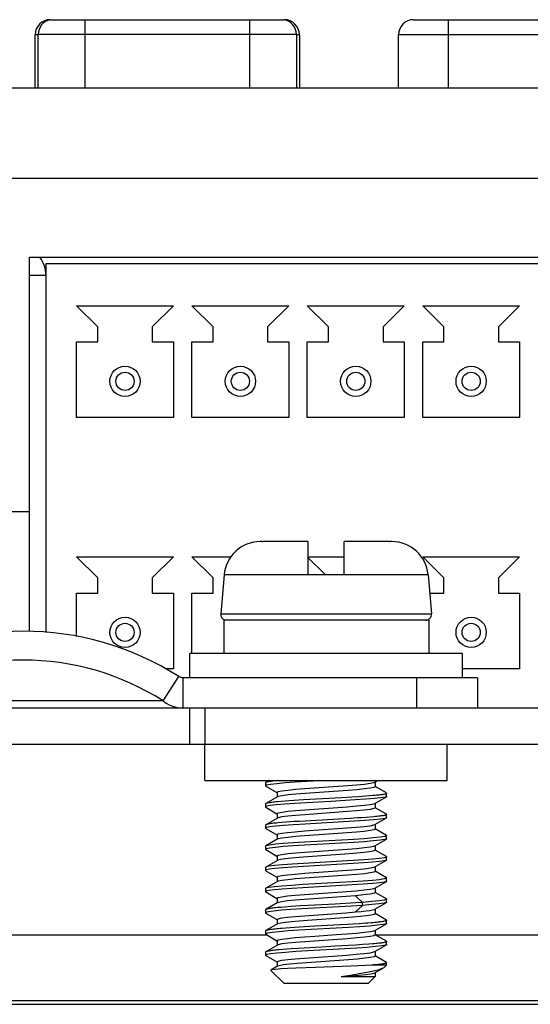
# Model space of a CAD drawing. Header units: millimetres. Extents: x 1 to 1591, y -395 to 1220.
# Tile 63 of 81: x 671 to 687, y 1182 to 1214. Entities that reach past the tile are written whole.
import ezdxf

# ---------------------------------------------------------------- set-up
doc = ezdxf.new("R2010")
doc.units = ezdxf.units.MM
doc.header["$LTSCALE"] = 65.395
for name, color, linetype in [('01-IOBACK_CASE_12_AM_0', 7, 'CONTINUOUS'), ('BUUTTON_11_AM_0', 7, 'CONTINUOUS'), ('CPU_CONNECTOR-14P_11_AM_0', 7, 'CONTINUOUS'), ('EARTHING_CLIP1_13_AM_0', 7, 'CONTINUOUS'), ('LDZHJ_SZCYZT_M4X12_11_AM_0', 7, 'CONTINUOUS'), ('LK_YCP06-PLATINE_11_AM_0', 7, 'CONTINUOUS'), ('MANIFOLD_SOLID_BREP_133660_AM_0', 7, 'CONTINUOUS'), ('MANIFOLD_SOLID_BREP_133701_AM_0', 7, 'CONTINUOUS'), ('PL_EFC5610_IOCAE_CONVER_12_AM_0', 7, 'CONTINUOUS'), ('VFC5610_90KW_BOTTOM_5_AM_0', 7, 'CONTINUOUS'), ('X610_37_IO_BASE-20150120_1_AM_0', 7, 'CONTINUOUS')]:
    doc.layers.add(name, color=color, linetype=linetype)

msp = doc.modelspace()

# ---------------------------------------------------------------- linework, layer by layer
at = {"layer": '01-IOBACK_CASE_12_AM_0', "color": 7}
for p, q in [((662.342, 1184.214), (678.764, 1184.214)), ((682.342, 1184.214), (690.764, 1184.214))]:
    msp.add_line(p, q, dxfattribs=at)
at = {"layer": 'BUUTTON_11_AM_0', "color": 7}
for p, q in [((671.612, 1214.469), (679.34, 1214.469)), ((672.749, 1214.469), (672.749, 1212.214)), ((678.203, 1212.214), (678.203, 1214.469)), ((683.612, 1214.469), (691.34, 1214.469)), ((684.749, 1214.469), (684.749, 1212.214)), ((671.112, 1212.214), (671.112, 1213.969)), ((671.212, 1213.969), (671.112, 1213.969)), ((671.212, 1212.214), (671.212, 1213.979)), ((679.74, 1213.979), (671.212, 1213.979)), ((679.74, 1213.979), (679.74, 1212.214)), ((679.84, 1213.969), (679.74, 1213.969)), ((679.84, 1213.969), (679.84, 1212.214)), ((683.112, 1212.214), (683.112, 1213.969)), ((691.84, 1213.969), (683.112, 1213.969))]:
    msp.add_line(p, q, dxfattribs=at)
for centre, start, end in [((671.612, 1213.969), 90, 180), ((671.712, 1213.979), 101.537, 180), ((679.34, 1213.969), 0, 90), ((679.24, 1213.979), 0, 78.463), ((683.612, 1213.969), 90, 180)]:
    msp.add_arc(centre, 0.5, start, end, dxfattribs=at)
at = {"layer": 'CPU_CONNECTOR-14P_11_AM_0', "color": 7}
for p, q in [((671.481, 1194.21), (671.481, 1206.414)), ((671.481, 1206.414), (710.971, 1206.414)), ((672.481, 1205.014), (675.681, 1205.014)), ((672.481, 1205.014), (673.181, 1204.314)), ((674.981, 1204.314), (675.681, 1205.014)), ((676.291, 1205.014), (679.491, 1205.014)), ((676.291, 1205.014), (676.991, 1204.314)), ((678.791, 1204.314), (679.491, 1205.014)), ((680.101, 1205.014), (683.301, 1205.014)), ((680.101, 1205.014), (680.801, 1204.314)), ((682.601, 1204.314), (683.301, 1205.014)), ((683.911, 1205.014), (687.111, 1205.014)), ((683.911, 1205.014), (684.611, 1204.314)), ((686.411, 1204.314), (687.111, 1205.014)), ((673.181, 1203.814), (673.181, 1204.314)), ((674.981, 1204.314), (674.981, 1203.814)), ((676.991, 1203.814), (676.991, 1204.314)), ((678.791, 1204.314), (678.791, 1203.814)), ((680.801, 1203.814), (680.801, 1204.314)), ((682.601, 1204.314), (682.601, 1203.814)), ((684.611, 1203.814), (684.611, 1204.314)), ((686.411, 1204.314), (686.411, 1203.814)), ((672.481, 1201.314), (672.481, 1203.814)), ((672.481, 1203.814), (673.181, 1203.814)), ((674.981, 1203.814), (675.681, 1203.814)), ((675.681, 1203.814), (675.681, 1201.314)), ((676.291, 1201.314), (676.291, 1203.814)), ((676.291, 1203.814), (676.991, 1203.814)), ((678.791, 1203.814), (679.491, 1203.814)), ((679.491, 1203.814), (679.491, 1201.314)), ((680.101, 1201.314), (680.101, 1203.814)), ((680.101, 1203.814), (680.801, 1203.814)), ((682.601, 1203.814), (683.301, 1203.814)), ((683.301, 1203.814), (683.301, 1201.314)), ((683.911, 1201.314), (683.911, 1203.814)), ((683.911, 1203.814), (684.611, 1203.814)), ((686.411, 1203.814), (687.111, 1203.814)), ((687.111, 1203.814), (687.111, 1201.314)), ((675.681, 1201.314), (672.481, 1201.314)), ((679.491, 1201.314), (676.291, 1201.314)), ((683.301, 1201.314), (680.101, 1201.314)), ((687.111, 1201.314), (683.911, 1201.314)), ((672.481, 1196.714), (675.681, 1196.714)), ((672.481, 1196.714), (673.181, 1196.014)), ((674.981, 1196.014), (675.681, 1196.714)), ((676.291, 1196.714), (677.575, 1196.714)), ((676.291, 1196.714), (676.991, 1196.014)), ((680.121, 1196.714), (681.321, 1196.714)), ((680.121, 1196.694), (680.701, 1196.114)), ((683.911, 1196.714), (687.111, 1196.714)), ((683.911, 1196.714), (684.611, 1196.014)), ((686.411, 1196.014), (687.111, 1196.714)), ((673.181, 1195.514), (673.181, 1196.014)), ((674.981, 1196.014), (674.981, 1195.514)), ((676.991, 1195.514), (676.991, 1196.014)), ((684.611, 1195.514), (684.611, 1196.014)), ((686.411, 1196.014), (686.411, 1195.514)), ((672.481, 1194.075), (672.481, 1195.514)), ((672.481, 1195.514), (673.181, 1195.514)), ((674.981, 1195.514), (675.681, 1195.514)), ((675.681, 1195.514), (675.681, 1193.014)), ((676.291, 1193.514), (676.291, 1195.514)), ((676.291, 1195.514), (676.991, 1195.514)), ((684.142, 1195.514), (684.611, 1195.514)), ((686.411, 1195.514), (687.111, 1195.514)), ((687.111, 1195.514), (687.111, 1193.014)), ((675.681, 1193.014), (675.391, 1193.014)), ((687.111, 1193.014), (685.221, 1193.014))]:
    msp.add_line(p, q, dxfattribs=at)
for centre, radius in [((674.081, 1202.514), 0.5), ((674.081, 1202.514), 0.3), ((677.891, 1202.514), 0.5), ((677.891, 1202.514), 0.3), ((681.701, 1202.514), 0.5), ((681.701, 1202.514), 0.3), ((685.511, 1202.514), 0.5), ((685.511, 1202.514), 0.3), ((674.081, 1194.214), 0.5), ((685.511, 1194.214), 0.5), ((674.081, 1194.214), 0.3), ((685.511, 1194.214), 0.3)]:
    msp.add_circle(centre, radius, dxfattribs=at)
at = {"layer": 'EARTHING_CLIP1_13_AM_0', "color": 7}
for p, q in [((675.342, 1191.949), (675.856, 1192.753)), ((675.993, 1192.714), (675.993, 1191.714)), ((685.721, 1192.714), (675.993, 1192.714)), ((683.721, 1191.714), (683.721, 1192.714)), ((685.721, 1192.714), (685.721, 1191.714)), ((683.721, 1191.714), (676.721, 1191.714))]:
    msp.add_line(p, q, dxfattribs=at)
for points in [[(675.993, 1192.714), (675.968, 1192.715), (675.944, 1192.719), (675.92, 1192.724), (675.897, 1192.732), (675.876, 1192.742), (675.856, 1192.753)], [(674.498, 1191.949), (669.15, 1191.949), (668.456, 1191.952)], [(675.342, 1191.949), (674.953, 1191.951), (674.498, 1191.949)], [(675.342, 1191.949), (675.439, 1191.879), (675.541, 1191.821), (675.65, 1191.774), (675.762, 1191.741), (675.877, 1191.721), (675.993, 1191.714)]]:
    msp.add_lwpolyline(points, dxfattribs=at)
for radius in [9.539, 8.585]:
    msp.add_arc((670.721, 1184.714), radius, 57.4305, 122.5695, dxfattribs=at)
at = {"layer": 'LDZHJ_SZCYZT_M4X12_11_AM_0', "color": 7}
for p, q in [((678.601, 1197.214), (678.549, 1197.214)), ((680.121, 1197.214), (678.632, 1197.214)), ((680.121, 1197.214), (680.121, 1196.114)), ((681.321, 1196.114), (681.321, 1197.214)), ((682.809, 1197.214), (681.321, 1197.214)), ((682.893, 1197.214), (682.841, 1197.214)), ((677.352, 1196.119), (677.24, 1194.831)), ((680.121, 1196.116), (677.352, 1196.119)), ((681.321, 1196.114), (680.121, 1196.114)), ((684.089, 1196.119), (681.321, 1196.116)), ((684.089, 1196.119), (684.201, 1194.831)), ((677.24, 1194.831), (684.201, 1194.831)), ((677.344, 1194.614), (677.344, 1193.514)), ((684.111, 1194.614), (677.344, 1194.614)), ((684.111, 1194.614), (684.111, 1193.514)), ((676.221, 1192.714), (676.221, 1193.514)), ((685.221, 1193.514), (676.221, 1193.514)), ((685.221, 1192.714), (685.221, 1193.514)), ((678.722, 1189.249), (678.721, 1189.244)), ((678.721, 1189.244), (678.721, 1189.144)), ((678.758, 1189.166), (678.721, 1189.144)), ((678.721, 1189.144), (678.73, 1189.134)), ((678.838, 1189.317), (678.73, 1189.255)), ((678.73, 1189.134), (679.097, 1188.921)), ((678.884, 1189.189), (678.758, 1189.166)), ((680.022, 1189.051), (681.423, 1189.15)), ((682.3, 1189.25), (682.33, 1189.262)), ((682.342, 1189.113), (682.301, 1189.088)), ((682.33, 1189.262), (682.397, 1189.301)), ((682.342, 1189.275), (682.342, 1189.113)), ((682.71, 1188.905), (682.344, 1189.117)), ((679.111, 1188.776), (678.731, 1188.555)), ((679.1, 1188.925), (679.141, 1188.951)), ((679.1, 1188.925), (679.1, 1188.763)), ((679.142, 1188.788), (679.111, 1188.776)), ((681.227, 1188.747), (679.979, 1188.676)), ((681.434, 1188.989), (680.035, 1188.889)), ((681.568, 1188.767), (681.227, 1188.747)), ((681.806, 1188.783), (681.568, 1188.767)), ((682.024, 1188.798), (681.806, 1188.783)), ((682.157, 1188.808), (682.024, 1188.798)), ((682.277, 1188.818), (682.157, 1188.808)), ((682.33, 1188.562), (682.711, 1188.783)), ((682.711, 1188.783), (682.667, 1188.768)), ((682.719, 1188.791), (682.711, 1188.783)), ((682.72, 1188.794), (682.719, 1188.791)), ((682.72, 1188.794), (682.72, 1188.894)), ((678.722, 1188.544), (678.722, 1188.444)), ((678.754, 1188.464), (678.722, 1188.444)), ((678.731, 1188.433), (679.097, 1188.221)), ((678.873, 1188.488), (678.754, 1188.464)), ((679.239, 1188.626), (679.123, 1188.615)), ((679.367, 1188.636), (679.239, 1188.626)), ((679.506, 1188.646), (679.367, 1188.636)), ((679.655, 1188.656), (679.506, 1188.646)), ((679.979, 1188.676), (679.655, 1188.656)), ((680.017, 1188.35), (681.421, 1188.45)), ((682.342, 1188.413), (682.299, 1188.387)), ((682.301, 1188.55), (682.33, 1188.562)), ((682.342, 1188.575), (682.342, 1188.413)), ((682.711, 1188.204), (682.344, 1188.418)), ((679.111, 1188.076), (678.731, 1187.855)), ((679.1, 1188.225), (679.142, 1188.251)), ((679.1, 1188.225), (679.1, 1188.063)), ((679.14, 1188.088), (679.111, 1188.076)), ((681.511, 1188.064), (679.838, 1187.968)), ((681.423, 1188.288), (680.019, 1188.188)), ((681.753, 1188.079), (681.511, 1188.064)), ((681.904, 1188.089), (681.753, 1188.079)), ((682.046, 1188.099), (681.904, 1188.089)), ((682.176, 1188.11), (682.046, 1188.099)), ((682.294, 1188.12), (682.176, 1188.11)), ((682.331, 1187.862), (682.711, 1188.083)), ((682.711, 1188.083), (682.66, 1188.067)), ((682.719, 1188.09), (682.711, 1188.083)), ((682.72, 1188.094), (682.719, 1188.09)), ((682.72, 1188.094), (682.72, 1188.194)), ((678.722, 1187.844), (678.722, 1187.744)), ((678.75, 1187.763), (678.722, 1187.744)), ((678.731, 1187.733), (679.097, 1187.521)), ((678.861, 1187.786), (678.75, 1187.763)), ((679.258, 1187.927), (679.14, 1187.917)), ((679.388, 1187.937), (679.258, 1187.927)), ((679.528, 1187.948), (679.388, 1187.937)), ((679.679, 1187.958), (679.528, 1187.948)), ((679.838, 1187.968), (679.679, 1187.958)), ((680.008, 1187.649), (681.407, 1187.749)), ((681.649, 1187.973), (680.025, 1187.879)), ((682.299, 1187.85), (682.331, 1187.862)), ((682.342, 1187.875), (682.342, 1187.713)), ((679.1, 1187.525), (679.14, 1187.55)), ((679.1, 1187.525), (679.1, 1187.363)), ((681.419, 1187.587), (680.019, 1187.488)), ((682.342, 1187.713), (682.3, 1187.687)), ((682.71, 1187.505), (682.344, 1187.718)), ((682.711, 1187.505), (682.72, 1187.494)), ((682.719, 1187.394), (682.719, 1187.494)), ((678.729, 1187.154), (678.72, 1187.144)), ((678.721, 1187.144), (678.721, 1187.044)), ((679.11, 1187.376), (678.73, 1187.154)), ((678.857, 1187.085), (678.747, 1187.062)), ((679.141, 1187.388), (679.11, 1187.376)), ((681.637, 1187.372), (680.011, 1187.278)), ((681.636, 1187.272), (680.011, 1187.179)), ((682.3, 1187.15), (682.33, 1187.162)), ((682.33, 1187.162), (682.71, 1187.383)), ((682.342, 1187.175), (682.342, 1187.013)), ((682.71, 1187.383), (682.655, 1187.366)), ((682.717, 1187.389), (682.71, 1187.383)), ((682.719, 1187.394), (682.717, 1187.389)), ((678.747, 1187.062), (678.721, 1187.044)), ((678.73, 1187.034), (679.097, 1186.82)), ((679.1, 1186.825), (679.141, 1186.851)), ((679.1, 1186.825), (679.1, 1186.676)), ((680.024, 1186.951), (681.424, 1187.05)), ((681.335, 1186.881), (680.115, 1186.795)), ((682.342, 1187.013), (682.31, 1186.991)), ((682.71, 1186.805), (682.344, 1187.017)), ((682.71, 1186.804), (682.72, 1186.794)), ((682.719, 1186.694), (682.719, 1186.794)), ((678.73, 1186.455), (678.721, 1186.444)), ((678.721, 1186.444), (678.721, 1186.344)), ((679.111, 1186.676), (678.73, 1186.455)), ((679.131, 1186.685), (679.111, 1186.676)), ((681.61, 1186.67), (679.973, 1186.576)), ((681.61, 1186.57), (679.973, 1186.476)), ((682.302, 1186.451), (682.33, 1186.462)), ((682.33, 1186.462), (682.71, 1186.683)), ((682.342, 1186.475), (682.342, 1186.313)), ((682.71, 1186.683), (682.646, 1186.663)), ((682.716, 1186.687), (682.71, 1186.683)), ((682.719, 1186.694), (682.716, 1186.687)), ((678.741, 1186.36), (678.721, 1186.344)), ((678.73, 1186.334), (679.097, 1186.121)), ((678.845, 1186.383), (678.741, 1186.36)), ((679.1, 1186.125), (679.14, 1186.15)), ((679.1, 1186.125), (679.1, 1185.963)), ((680.008, 1186.25), (681.415, 1186.35)), ((681.426, 1186.188), (680.022, 1186.088)), ((682.342, 1186.313), (682.299, 1186.287)), ((682.711, 1186.104), (682.344, 1186.317)), ((682.711, 1186.104), (682.721, 1186.093)), ((682.72, 1185.994), (682.72, 1186.094)), ((679.111, 1185.976), (678.731, 1185.755)), ((679.14, 1185.988), (679.111, 1185.976)), ((681.586, 1185.969), (679.955, 1185.875)), ((681.586, 1185.869), (679.955, 1185.775)), ((682.33, 1185.762), (682.711, 1185.983)), ((682.342, 1185.775), (682.342, 1185.613)), ((682.711, 1185.983), (682.64, 1185.962)), ((682.715, 1185.986), (682.711, 1185.983)), ((682.72, 1185.994), (682.715, 1185.986)), ((678.731, 1185.755), (678.721, 1185.744)), ((678.722, 1185.744), (678.722, 1185.644)), ((678.737, 1185.658), (678.722, 1185.644)), ((678.722, 1185.644), (678.731, 1185.633)), ((678.731, 1185.633), (679.097, 1185.421)), ((678.832, 1185.681), (678.737, 1185.658)), ((679.1, 1185.425), (679.14, 1185.45)), ((681.382, 1185.485), (679.996, 1185.386)), ((680.006, 1185.549), (681.407, 1185.649)), ((681.694, 1185.51), (681.382, 1185.485)), ((681.921, 1185.29), (681.694, 1185.509)), ((682.3, 1185.75), (682.33, 1185.762)), ((682.711, 1185.404), (682.344, 1185.618)), ((679.11, 1185.275), (678.729, 1185.054)), ((679.1, 1185.425), (679.1, 1185.263)), ((679.14, 1185.288), (679.11, 1185.276)), ((679.355, 1185.135), (679.229, 1185.125)), ((679.564, 1185.15), (679.355, 1185.135)), ((679.875, 1185.17), (679.564, 1185.15)), ((680.127, 1185.185), (679.875, 1185.17)), ((681.556, 1185.167), (679.919, 1185.073)), ((681.017, 1185.235), (680.127, 1185.185)), ((681.695, 1185.276), (681.017, 1185.235)), ((681.921, 1185.191), (681.556, 1185.167)), ((681.694, 1184.972), (681.921, 1185.191)), ((681.921, 1185.29), (681.695, 1185.276)), ((681.921, 1185.191), (681.921, 1185.291)), ((682.331, 1185.063), (682.711, 1185.284)), ((682.711, 1185.284), (682.634, 1185.261)), ((682.72, 1185.294), (682.711, 1185.284)), ((682.712, 1185.404), (682.721, 1185.394)), ((682.72, 1185.294), (682.72, 1185.394)), ((678.721, 1185.044), (678.721, 1184.944)), ((678.721, 1184.944), (678.73, 1184.933)), ((678.73, 1184.933), (679.097, 1184.721)), ((680.004, 1184.849), (681.385, 1184.947)), ((681.385, 1184.947), (681.694, 1184.972)), ((682.342, 1184.913), (682.309, 1184.89)), ((682.323, 1185.058), (682.331, 1185.062)), ((682.342, 1185.075), (682.342, 1184.913)), ((682.71, 1184.705), (682.344, 1184.917)), ((679.111, 1184.576), (678.73, 1184.355)), ((679.1, 1184.725), (679.14, 1184.75)), ((679.1, 1184.725), (679.1, 1184.563)), ((679.131, 1184.585), (679.111, 1184.576)), ((679.838, 1184.468), (679.531, 1184.448)), ((680.349, 1184.498), (679.838, 1184.468)), ((681.328, 1184.781), (680.109, 1184.695)), ((680.976, 1184.533), (680.349, 1184.498)), ((681.413, 1184.558), (680.976, 1184.533)), ((681.814, 1184.583), (681.413, 1184.558)), ((682.03, 1184.598), (681.814, 1184.583)), ((682.33, 1184.362), (682.711, 1184.583)), ((682.711, 1184.583), (682.701, 1184.579)), ((682.72, 1184.594), (682.711, 1184.583)), ((682.72, 1184.594), (682.72, 1184.694)), ((678.721, 1184.344), (678.721, 1184.244)), ((678.721, 1184.244), (678.73, 1184.233)), ((678.73, 1184.234), (679.097, 1184.021)), ((679.391, 1184.438), (679.262, 1184.428)), ((679.531, 1184.448), (679.391, 1184.438)), ((681.456, 1184.461), (679.817, 1184.367)), ((682.301, 1184.35), (682.33, 1184.362)), ((682.342, 1184.213), (682.301, 1184.188)), ((682.342, 1184.375), (682.342, 1184.213)), ((682.711, 1184.004), (682.344, 1184.217)), ((679.111, 1183.876), (678.73, 1183.655)), ((679.1, 1184.025), (679.14, 1184.05)), ((679.1, 1184.025), (679.1, 1183.876)), ((679.14, 1183.888), (679.111, 1183.876)), ((681.424, 1184.088), (680.017, 1183.988)), ((681.025, 1183.836), (680.576, 1183.811)), ((681.458, 1183.861), (681.025, 1183.836)), ((681.702, 1183.876), (681.458, 1183.861)), ((681.928, 1183.891), (681.702, 1183.876)), ((682.132, 1183.906), (681.928, 1183.891)), ((682.253, 1183.916), (682.132, 1183.906)), ((682.33, 1183.662), (682.711, 1183.884)), ((682.711, 1183.883), (682.683, 1183.872)), ((682.72, 1183.894), (682.711, 1183.883)), ((682.72, 1183.894), (682.72, 1183.993)), ((678.721, 1183.644), (678.721, 1183.544)), ((678.762, 1183.567), (678.721, 1183.544)), ((678.721, 1183.544), (678.73, 1183.533)), ((678.73, 1183.534), (679.097, 1183.321)), ((678.89, 1183.59), (678.762, 1183.567)), ((679.296, 1183.731), (679.176, 1183.72)), ((679.428, 1183.741), (679.296, 1183.731)), ((679.571, 1183.751), (679.428, 1183.741)), ((679.801, 1183.765), (679.571, 1183.751)), ((680.576, 1183.811), (679.801, 1183.765)), ((680.007, 1183.449), (681.409, 1183.549)), ((682.3, 1183.65), (682.33, 1183.662)), ((682.342, 1183.513), (682.303, 1183.488)), ((682.342, 1183.675), (682.342, 1183.513)), ((682.712, 1183.304), (682.344, 1183.517)), ((679.111, 1183.176), (678.895, 1183.05)), ((679.1, 1183.325), (679.141, 1183.35)), ((679.1, 1183.325), (679.1, 1183.176)), ((679.17, 1183.196), (679.111, 1183.176)), ((681.464, 1183.391), (680.09, 1183.293)), ((681.542, 1183.184), (680.366, 1183.141)), ((682.023, 1183.204), (681.542, 1183.184)), ((682.227, 1183.214), (682.023, 1183.204)), ((682.721, 1183.214), (682.227, 1183.214)), ((682.523, 1183.244), (682.482, 1183.239)), ((682.56, 1183.249), (682.523, 1183.244)), ((682.594, 1183.254), (682.56, 1183.249)), ((682.623, 1183.259), (682.594, 1183.254)), ((682.637, 1183.14), (682.673, 1183.167)), ((682.674, 1183.168), (682.72, 1183.214)), ((682.72, 1183.214), (682.72, 1183.294)), ((678.895, 1183.05), (678.892, 1183.048)), ((678.892, 1183.048), (678.897, 1183.037)), ((679.321, 1182.614), (678.897, 1183.037)), ((680.366, 1183.141), (679.721, 1183.114)), ((682.201, 1182.928), (682.306, 1182.952)), ((682.306, 1182.952), (682.33, 1182.962)), ((682.33, 1182.962), (682.614, 1183.127)), ((682.342, 1182.976), (682.342, 1182.835)), ((682.6, 1183.122), (682.637, 1183.14)), ((679.322, 1182.614), (682.119, 1182.614)), ((681.219, 1182.835), (682.342, 1182.835)), ((682.121, 1182.614), (682.342, 1182.835))]:
    msp.add_line(p, q, dxfattribs=at)
for points in [[(678.601, 1197.214), (678.606, 1197.214), (678.611, 1197.214)], [(678.611, 1197.214), (678.622, 1197.214), (678.627, 1197.214), (678.632, 1197.214)], [(682.809, 1197.214), (682.814, 1197.214), (682.819, 1197.214)], [(682.819, 1197.214), (682.83, 1197.214), (682.835, 1197.214), (682.84, 1197.214)], [(678.73, 1189.255), (678.728, 1189.254), (678.722, 1189.249)], [(678.92, 1189.294), (678.882, 1189.289), (678.848, 1189.283), (678.818, 1189.279), (678.792, 1189.274), (678.77, 1189.269), (678.752, 1189.264), (678.738, 1189.259), (678.73, 1189.255)], [(679.704, 1189.26), (679.367, 1189.236), (679.09, 1189.213), (678.884, 1189.189)], [(679.105, 1189.314), (679.054, 1189.309), (679.006, 1189.304), (678.961, 1189.299), (678.92, 1189.294)], [(679.141, 1188.951), (679.263, 1188.976), (679.458, 1189.001), (679.715, 1189.026), (680.022, 1189.051)], [(680.631, 1189.314), (680.488, 1189.306), (679.704, 1189.26)], [(681.423, 1189.15), (681.728, 1189.175), (681.984, 1189.2), (682.178, 1189.225), (682.3, 1189.25)], [(682.301, 1189.088), (682.181, 1189.063), (681.991, 1189.038), (681.739, 1189.014), (681.434, 1188.989)], [(680.035, 1188.889), (679.725, 1188.864), (679.464, 1188.839), (679.265, 1188.814), (679.142, 1188.788)], [(682.667, 1188.768), (682.53, 1188.745), (682.313, 1188.722), (682.025, 1188.698), (681.677, 1188.675)], [(682.52, 1188.843), (682.478, 1188.838), (682.433, 1188.833), (682.384, 1188.828), (682.332, 1188.823), (682.277, 1188.818)], [(682.622, 1188.859), (682.591, 1188.853), (682.557, 1188.848), (682.52, 1188.843)], [(682.72, 1188.893), (682.719, 1188.889), (682.713, 1188.884), (682.703, 1188.879), (682.688, 1188.874), (682.67, 1188.869), (682.648, 1188.864), (682.622, 1188.859)], [(682.711, 1188.904), (682.718, 1188.899), (682.72, 1188.894), (682.72, 1188.893)], [(678.73, 1188.555), (678.724, 1188.55), (678.721, 1188.545), (678.721, 1188.544)], [(678.722, 1188.444), (678.722, 1188.441), (678.731, 1188.433)], [(679.123, 1188.615), (679.07, 1188.61), (679.021, 1188.605), (678.975, 1188.6), (678.932, 1188.595), (678.893, 1188.59), (678.858, 1188.585), (678.827, 1188.58), (678.8, 1188.575), (678.776, 1188.57), (678.757, 1188.565), (678.742, 1188.56), (678.73, 1188.555)], [(679.685, 1188.558), (679.348, 1188.535), (679.073, 1188.511), (678.873, 1188.488)], [(681.677, 1188.675), (680.882, 1188.628), (680.469, 1188.605), (679.685, 1188.558)], [(681.421, 1188.45), (681.728, 1188.475), (681.986, 1188.5), (682.18, 1188.525), (682.301, 1188.55)], [(682.299, 1188.387), (682.176, 1188.362), (681.982, 1188.337), (681.728, 1188.313), (681.423, 1188.288)], [(680.019, 1188.188), (679.713, 1188.163), (679.455, 1188.138), (679.261, 1188.113), (679.14, 1188.088)], [(679.142, 1188.251), (679.265, 1188.276), (679.458, 1188.301), (679.712, 1188.325), (680.017, 1188.35)], [(682.66, 1188.067), (682.515, 1188.043), (682.291, 1188.02), (681.996, 1187.996), (681.649, 1187.973)], [(682.532, 1188.145), (682.491, 1188.14), (682.447, 1188.135), (682.4, 1188.13), (682.349, 1188.125), (682.294, 1188.12)], [(682.63, 1188.16), (682.601, 1188.155), (682.568, 1188.15), (682.532, 1188.145)], [(682.721, 1188.194), (682.72, 1188.191), (682.715, 1188.186), (682.706, 1188.181), (682.693, 1188.175), (682.676, 1188.17), (682.655, 1188.165), (682.63, 1188.16)], [(682.712, 1188.204), (682.717, 1188.201), (682.72, 1188.196), (682.721, 1188.194)], [(678.73, 1187.854), (678.726, 1187.851), (678.721, 1187.846), (678.721, 1187.843)], [(678.722, 1187.744), (678.723, 1187.74), (678.731, 1187.733)], [(679.14, 1187.917), (679.086, 1187.912), (679.036, 1187.907), (678.988, 1187.902), (678.945, 1187.897), (678.905, 1187.892), (678.868, 1187.887), (678.836, 1187.882), (678.808, 1187.877), (678.783, 1187.872), (678.763, 1187.867), (678.746, 1187.861), (678.734, 1187.856), (678.73, 1187.854)], [(680.025, 1187.879), (679.646, 1187.856), (679.319, 1187.832), (679.053, 1187.809), (678.861, 1187.786)], [(681.407, 1187.749), (681.716, 1187.774), (681.977, 1187.799), (682.176, 1187.824), (682.299, 1187.85)], [(679.14, 1187.55), (679.26, 1187.575), (679.45, 1187.6), (679.703, 1187.625), (680.008, 1187.649)], [(680.019, 1187.488), (679.713, 1187.463), (679.457, 1187.438), (679.263, 1187.413), (679.141, 1187.388)], [(682.3, 1187.687), (682.178, 1187.662), (681.983, 1187.637), (681.727, 1187.612), (681.419, 1187.587)], [(682.656, 1187.465), (682.507, 1187.442), (682.278, 1187.418), (681.982, 1187.395), (681.637, 1187.372)], [(682.72, 1187.494), (682.718, 1187.489), (682.656, 1187.465)], [(680.011, 1187.278), (679.634, 1187.255), (679.308, 1187.231), (679.045, 1187.208), (678.857, 1187.185), (678.747, 1187.162), (678.729, 1187.154)], [(680.011, 1187.179), (679.634, 1187.155), (679.308, 1187.132), (679.046, 1187.108), (678.857, 1187.085)], [(681.424, 1187.05), (681.73, 1187.075), (681.986, 1187.1), (682.179, 1187.125), (682.3, 1187.15)], [(682.655, 1187.366), (682.507, 1187.342), (682.278, 1187.319), (681.982, 1187.295), (681.636, 1187.272)], [(678.721, 1187.044), (678.723, 1187.038), (678.73, 1187.034)], [(680.115, 1186.795), (679.831, 1186.773), (679.581, 1186.751), (679.377, 1186.729), (679.225, 1186.707), (679.131, 1186.685)], [(679.141, 1186.851), (679.264, 1186.876), (679.46, 1186.901), (679.717, 1186.926), (680.024, 1186.951)], [(682.31, 1186.991), (682.216, 1186.969), (682.063, 1186.947), (681.859, 1186.925), (681.613, 1186.903), (681.335, 1186.881)], [(682.646, 1186.763), (682.489, 1186.74), (682.258, 1186.716), (681.962, 1186.693), (681.61, 1186.67)], [(682.72, 1186.794), (682.716, 1186.787), (682.646, 1186.763)], [(679.973, 1186.576), (679.605, 1186.553), (679.288, 1186.53), (679.032, 1186.507), (678.845, 1186.483), (678.74, 1186.46), (678.73, 1186.455)], [(679.973, 1186.476), (679.606, 1186.453), (679.288, 1186.43), (679.032, 1186.407), (678.845, 1186.383)], [(681.415, 1186.35), (681.727, 1186.375), (681.989, 1186.4), (682.184, 1186.426), (682.302, 1186.451)], [(682.646, 1186.663), (682.489, 1186.64), (682.257, 1186.617), (681.961, 1186.594), (681.61, 1186.57)], [(678.721, 1186.344), (678.726, 1186.336), (678.73, 1186.334)], [(679.14, 1186.15), (679.26, 1186.175), (679.451, 1186.2), (679.704, 1186.225), (680.008, 1186.25)], [(682.299, 1186.287), (682.177, 1186.262), (681.984, 1186.237), (681.731, 1186.213), (681.426, 1186.188)], [(682.721, 1186.093), (682.715, 1186.085), (682.641, 1186.062)], [(679.955, 1185.875), (679.589, 1185.852), (679.27, 1185.828), (679.013, 1185.805), (678.832, 1185.781), (678.736, 1185.758), (678.731, 1185.755)], [(679.955, 1185.775), (679.589, 1185.752), (679.27, 1185.729), (679.014, 1185.705), (678.832, 1185.681)], [(680.022, 1186.088), (679.714, 1186.063), (679.456, 1186.038), (679.261, 1186.013), (679.14, 1185.988)], [(682.641, 1186.062), (682.483, 1186.039), (682.249, 1186.016), (681.946, 1185.992), (681.586, 1185.969)], [(682.64, 1185.962), (682.483, 1185.939), (682.249, 1185.916), (681.946, 1185.892), (681.586, 1185.869)], [(679.14, 1185.45), (679.26, 1185.475), (679.45, 1185.5), (679.701, 1185.524), (680.006, 1185.549)], [(681.407, 1185.649), (681.716, 1185.674), (681.978, 1185.699), (682.176, 1185.724), (682.3, 1185.75)], [(682.265, 1185.578), (682.171, 1185.561), (682.042, 1185.544), (681.882, 1185.527), (681.694, 1185.51)], [(682.342, 1185.613), (682.322, 1185.596), (682.265, 1185.578)], [(679.229, 1185.125), (679.171, 1185.12), (679.115, 1185.115), (679.063, 1185.11), (679.014, 1185.105), (678.969, 1185.1), (678.928, 1185.095), (678.89, 1185.09), (678.855, 1185.085), (678.825, 1185.08), (678.798, 1185.075), (678.775, 1185.07), (678.756, 1185.065), (678.741, 1185.06), (678.73, 1185.055), (678.729, 1185.054)], [(679.996, 1185.386), (679.697, 1185.362), (679.446, 1185.337), (679.258, 1185.312), (679.14, 1185.288)], [(682.635, 1185.361), (682.474, 1185.338), (682.233, 1185.314), (681.921, 1185.29)], [(682.634, 1185.261), (682.473, 1185.238), (682.233, 1185.215), (681.921, 1185.191)], [(682.721, 1185.394), (682.713, 1185.384), (682.635, 1185.361)], [(678.729, 1185.054), (678.724, 1185.05), (678.721, 1185.045), (678.721, 1185.044)], [(678.817, 1184.979), (678.731, 1184.955), (678.721, 1184.944)], [(679.919, 1185.073), (679.552, 1185.049), (679.236, 1185.026), (678.988, 1185.002), (678.817, 1184.979)], [(679.14, 1184.75), (679.26, 1184.775), (679.451, 1184.8), (679.703, 1184.825), (680.004, 1184.849)], [(682.309, 1184.89), (682.214, 1184.868), (682.059, 1184.846), (681.853, 1184.824), (681.606, 1184.802), (681.328, 1184.781)], [(681.694, 1184.972), (681.88, 1184.989), (682.04, 1185.006), (682.17, 1185.024), (682.266, 1185.041), (682.323, 1185.058)], [(680.109, 1184.695), (679.827, 1184.673), (679.579, 1184.651), (679.376, 1184.629), (679.225, 1184.607), (679.131, 1184.585)], [(682.701, 1184.579), (682.598, 1184.555), (682.41, 1184.531), (682.15, 1184.508), (681.828, 1184.484), (681.456, 1184.461)], [(682.221, 1184.613), (682.096, 1184.603), (682.03, 1184.598)], [(682.52, 1184.644), (682.479, 1184.638), (682.434, 1184.633), (682.386, 1184.628), (682.334, 1184.623), (682.279, 1184.618), (682.221, 1184.613)], [(682.621, 1184.659), (682.591, 1184.654), (682.557, 1184.649), (682.52, 1184.644)], [(682.72, 1184.694), (682.718, 1184.688), (682.712, 1184.683), (682.702, 1184.678), (682.687, 1184.673), (682.669, 1184.669), (682.647, 1184.664), (682.621, 1184.659)], [(682.711, 1184.705), (682.712, 1184.703), (682.718, 1184.698), (682.72, 1184.694)], [(678.73, 1184.355), (678.727, 1184.353), (678.722, 1184.348), (678.721, 1184.344)], [(678.787, 1184.273), (678.723, 1184.249), (678.721, 1184.244)], [(679.262, 1184.428), (679.202, 1184.423), (679.145, 1184.418), (679.091, 1184.413), (679.041, 1184.408), (678.994, 1184.402), (678.95, 1184.397), (678.91, 1184.392), (678.874, 1184.387), (678.841, 1184.382), (678.812, 1184.377), (678.787, 1184.372), (678.766, 1184.367), (678.749, 1184.363), (678.736, 1184.358), (678.73, 1184.355)], [(679.817, 1184.367), (679.466, 1184.343), (679.169, 1184.32), (678.938, 1184.296), (678.787, 1184.273)], [(679.14, 1184.05), (679.259, 1184.075), (679.449, 1184.1), (679.701, 1184.124), (680.005, 1184.149), (680.344, 1184.174)], [(680.344, 1184.174), (681.065, 1184.224), (681.41, 1184.249), (681.722, 1184.274), (681.985, 1184.3), (682.181, 1184.325), (682.301, 1184.35)], [(682.301, 1184.188), (682.181, 1184.163), (681.988, 1184.138), (681.731, 1184.113), (681.424, 1184.088)], [(680.017, 1183.988), (679.71, 1183.963), (679.453, 1183.938), (679.26, 1183.913), (679.14, 1183.888)], [(682.683, 1183.872), (682.559, 1183.849), (682.354, 1183.826), (682.074, 1183.802), (681.733, 1183.778)], [(682.54, 1183.946), (682.501, 1183.941), (682.458, 1183.936), (682.412, 1183.931), (682.362, 1183.926), (682.309, 1183.921), (682.253, 1183.916)], [(682.636, 1183.961), (682.608, 1183.956), (682.576, 1183.951), (682.54, 1183.946)], [(682.72, 1183.993), (682.72, 1183.991), (682.716, 1183.986), (682.708, 1183.981), (682.696, 1183.976), (682.68, 1183.971), (682.66, 1183.966), (682.636, 1183.961)], [(682.711, 1184.004), (682.716, 1184.001), (682.72, 1183.996), (682.72, 1183.993)], [(678.73, 1183.655), (678.724, 1183.65), (678.721, 1183.645), (678.721, 1183.644)], [(679.176, 1183.72), (679.12, 1183.715), (679.068, 1183.71), (679.019, 1183.705), (678.973, 1183.7), (678.931, 1183.695), (678.893, 1183.69), (678.858, 1183.685), (678.827, 1183.68), (678.8, 1183.675), (678.777, 1183.67), (678.758, 1183.665), (678.742, 1183.66), (678.73, 1183.655)], [(679.719, 1183.661), (679.377, 1183.637), (679.098, 1183.614), (678.89, 1183.59)], [(681.733, 1183.778), (680.94, 1183.731), (680.519, 1183.708), (679.719, 1183.661)], [(681.409, 1183.549), (681.718, 1183.574), (681.979, 1183.599), (682.177, 1183.625), (682.3, 1183.65)], [(679.141, 1183.35), (679.261, 1183.375), (679.452, 1183.4), (679.703, 1183.425), (680.007, 1183.449)], [(680.09, 1183.293), (679.781, 1183.269), (679.516, 1183.245), (679.309, 1183.22), (679.17, 1183.196)], [(682.303, 1183.488), (682.189, 1183.464), (682.004, 1183.44), (681.759, 1183.415), (681.464, 1183.391)], [(682.482, 1183.239), (682.438, 1183.234), (682.39, 1183.229), (682.339, 1183.224), (682.284, 1183.219), (682.227, 1183.214)], [(682.72, 1183.294), (682.719, 1183.289), (682.713, 1183.284), (682.703, 1183.279), (682.689, 1183.274), (682.671, 1183.269), (682.649, 1183.264), (682.623, 1183.259)], [(682.712, 1183.304), (682.718, 1183.299), (682.72, 1183.294)], [(679.05, 1183.075), (678.938, 1183.062), (678.895, 1183.05)], [(679.721, 1183.114), (679.449, 1183.101), (679.222, 1183.088), (679.05, 1183.075)], [(681.219, 1182.835), (681.523, 1182.885), (681.809, 1182.933), (682.068, 1182.981), (682.29, 1183.028)], [(681.219, 1182.835), (681.529, 1182.858), (681.804, 1182.882), (682.031, 1182.905), (682.201, 1182.928)], [(682.29, 1183.028), (682.47, 1183.075), (682.6, 1183.122)]]:
    msp.add_lwpolyline(points, dxfattribs=at)
for centre, radius, start, end in [((678.548, 1196.014), 1.2, 90, 175), ((682.893, 1196.014), 1.2, 5, 90), ((677.439, 1194.814), 0.2, 175, 255), ((684.002, 1194.814), 0.2, 270, 5)]:
    msp.add_arc(centre, radius, start, end, dxfattribs=at)
at = {"layer": 'LK_YCP06-PLATINE_11_AM_0', "color": 7}
msp.add_line((671.471, 1206.014), (670.931, 1206.014), dxfattribs=at)
msp.add_arc((670.471, 1206.014), 1, 0, 36.9213, dxfattribs=at)
at = {"layer": 'MANIFOLD_SOLID_BREP_133660_AM_0', "color": 7}
for p, q in [((718.021, 1191.714), (655.421, 1191.714)), ((676.221, 1190.514), (676.221, 1191.714)), ((676.721, 1191.714), (676.721, 1190.514)), ((655.421, 1190.514), (718.021, 1190.514))]:
    msp.add_line(p, q, dxfattribs=at)
at = {"layer": 'MANIFOLD_SOLID_BREP_133701_AM_0', "color": 7}
for p, q in [((676.721, 1189.314), (676.721, 1190.514)), ((684.721, 1189.314), (684.721, 1190.514)), ((676.721, 1189.314), (684.721, 1189.314))]:
    msp.add_line(p, q, dxfattribs=at)
at = {"layer": 'PL_EFC5610_IOCAE_CONVER_12_AM_0', "color": 7}
for p, q in [((644.522, 1212.214), (730.919, 1212.214)), ((731.077, 1209.214), (644.364, 1209.214)), ((670.931, 1194.242), (670.931, 1206.614)), ((670.931, 1206.614), (711.521, 1206.614)), ((666.291, 1198.214), (670.931, 1198.214))]:
    msp.add_line(p, q, dxfattribs=at)
at = {"layer": 'VFC5610_90KW_BOTTOM_5_AM_0', "color": 7}
for p, q in [((758.206, 1182.029), (604.206, 1182.029)), ((604.206, 1181.92), (731.575, 1181.919))]:
    msp.add_line(p, q, dxfattribs=at)
at = {"layer": 'X610_37_IO_BASE-20150120_1_AM_0', "color": 7}
for p, q in [((662.342, 1184.214), (678.764, 1184.214)), ((682.342, 1184.214), (690.764, 1184.214))]:
    msp.add_line(p, q, dxfattribs=at)

doc.saveas('drawing.dxf')
